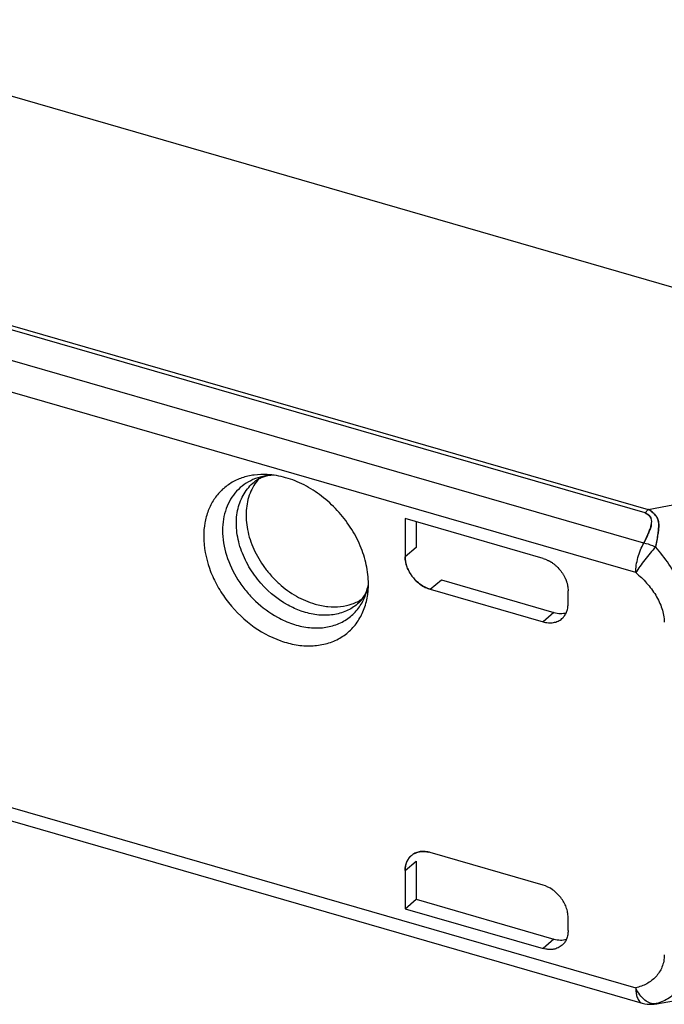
# Model space of a CAD drawing. Header units: millimetres. Extents: x 0 to 210, y 0 to 297.
# Tile 24 of 52: x 56.234 to 56.679, y 243.765 to 244.445. Entities that reach past the tile are written whole.
import ezdxf

# ---------------------------------------------------------------- set-up
doc = ezdxf.new("R2010")
doc.units = ezdxf.units.MM
doc.header["$LTSCALE"] = 19.36
doc.layers.get('0').update_dxf_attribs({"linetype": 'CONTINUOUS'})

msp = doc.modelspace()

# ---------------------------------------------------------------- linework, layer by layer
at = {"color": 6, "linetype": 'Continuous'}
for p, q in [((56.86281, 244.20889), (56.04474, 244.44504)), ((56.50029, 244.10039), (56.50029, 244.07394)), ((56.59555, 244.07289), (56.50029, 244.10039)), ((56.50802, 244.09816), (56.50802, 244.08037)), ((56.52534, 244.05805), (56.60305, 244.03561)), ((56.51761, 244.05162), (56.59555, 244.02912)), ((56.61287, 244.04144), (56.61287, 244.05057)), ((56.01245, 243.95381), (56.66409, 243.76569)), ((56.59555, 243.84725), (56.51761, 243.86975)), ((56.50802, 243.86386), (56.50802, 243.83745)), ((56.50029, 243.85743), (56.50029, 243.83097)), ((56.50029, 243.83097), (56.50802, 243.83745)), ((56.50802, 243.83745), (56.60305, 243.81001)), ((56.50029, 243.83097), (56.59555, 243.80347)), ((56.61287, 243.81579), (56.61287, 243.82493)), ((56.67404, 243.76533), (56.77702, 243.78343)), ((56.67102, 243.76496), (56.67341, 243.76522)), ((56.67341, 243.76522), (56.6735, 243.76524)), ((56.6735, 243.76524), (56.67386, 243.76529)), ((56.67386, 243.76529), (56.67396, 243.76531))]:
    msp.add_line(p, q, dxfattribs=at)
at = {"color": 9, "linetype": 'Continuous'}
for p, q in [((55.82055, 244.35145), (56.66824, 244.10675)), ((56.66605, 244.1044), (55.81836, 244.34911)), ((56.6652, 244.08344), (56.01273, 244.27179)), ((56.65964, 244.06312), (56.0123, 244.24999)), ((56.66824, 244.10675), (56.76669, 244.12525)), ((56.66824, 244.10675), (56.66605, 244.1044)), ((56.50802, 244.08037), (56.50029, 244.07394)), ((56.51761, 244.05162), (56.52534, 244.05805)), ((56.60305, 244.03561), (56.59555, 244.02912)), ((56.0123, 243.96312), (56.65964, 243.77625)), ((56.50029, 243.85743), (56.50802, 243.86386)), ((56.60305, 243.81001), (56.59555, 243.80347)), ((56.67393, 243.76543), (56.67384, 243.7654)), ((56.67393, 243.76543), (56.67384, 243.7654))]:
    msp.add_line(p, q, dxfattribs=at)
at = {"color": 7, "linetype": 'Continuous'}
for p, q in [((56.6673, 244.10365), (56.66605, 244.1044)), ((56.66605, 244.1044), (56.66738, 244.10362)), ((56.67017, 244.1006), (56.67021, 244.10049)), ((56.66768, 244.08868), (56.6652, 244.08344)), ((56.66763, 244.08856), (56.66768, 244.08868)), ((56.66838, 244.09031), (56.66835, 244.09024)), ((56.67511, 244.09023), (56.6751, 244.09014)), ((56.67388, 243.7653), (56.6734, 243.76529)), ((56.67378, 243.76529), (56.67401, 243.76532))]:
    msp.add_line(p, q, dxfattribs=at)
for centre, radius, start, end in [((56.65773, 244.08757), 0.02187, 60.46572, 61.26145), ((56.65821, 244.08841), 0.0209, 59.64717, 60.46573), ((56.65855, 244.08901), 0.02021, 58.81369, 59.6456), ((56.66016, 244.09288), 0.01293, 55.63753, 56.45824), ((56.65878, 244.08938), 0.01978, 57.97869, 58.81366), ((56.65903, 244.08978), 0.01931, 57.14232, 57.9791), ((56.65931, 244.09021), 0.01879, 56.29243, 57.14232), ((56.66383, 244.09752), 0.00706, 29.78092, 30.90616), ((56.66545, 244.09842), 0.0052, 27.12918, 30.92071), ((56.66402, 244.09763), 0.00684, 28.58872, 29.78109), ((56.66619, 244.09881), 0.00437, 24.20727, 28.62109), ((56.66586, 244.09864), 0.00474, 23.09167, 27.07958), ((56.63106, 244.0662), 0.05576, 40.42112, 41.09575), ((56.66372, 244.09526), 0.01205, 36.27578, 39.02409), ((56.66401, 244.09547), 0.0117, 35.23818, 36.26665), ((56.65685, 244.09926), 0.01387, 346.49495, 347.38627), ((56.65181, 244.10041), 0.01904, 346.66574, 347.21041), ((56.65994, 244.09856), 0.0107, 347.21484, 348.15005), ((56.66018, 244.09851), 0.01046, 348.14998, 349.11631), ((56.66481, 244.0962), 0.01068, 4.6642, 5.53167), ((56.66324, 244.09608), 0.01226, 3.542, 4.49543), ((56.59616, 244.11941), 0.07784, 332.48504, 336.65319), ((56.59631, 244.11933), 0.07767, 336.75652, 338.06932), ((56.59211, 244.12209), 0.08263, 336.14875, 337.32798), ((56.59846, 244.09921), 0.07717, 346.1663, 353.0113), ((56.59609, 244.09947), 0.07956, 353.03488, 353.26786), ((56.60429, 243.99709), 0.08616, 49.62427, 50.0286), ((56.5124, 243.85204), 0.01846, 76.85262, 77.26471), ((56.51227, 243.85153), 0.01899, 73.66093, 76.83943), ((56.51244, 243.85813), 0.01232, 128.32862, 129.3281), ((56.51264, 243.85789), 0.01263, 126.89163, 128.32612), ((56.67361, 243.76733), 0.00205, 277.58599, 280.86859), ((56.67364, 243.76763), 0.00234, 279.08363, 279.9697), ((56.67366, 243.76753), 0.00223, 279.96205, 281.86718)]:
    msp.add_arc(centre, radius, start, end, dxfattribs=at)
at = {"color": 6, "linetype": 'Continuous'}
for centre, radius, start, end in [((56.42047, 244.05524), 0.05445, 354.92799, 0.04791), ((56.42313, 244.05501), 0.05177, 352.26737, 354.91998), ((56.66964, 243.78491), 0.02, 253.8979, 273.91833)]:
    msp.add_arc(centre, radius, start, end, dxfattribs=at)
at = {"color": 9, "linetype": 'Continuous'}
for centre, radius, start, end in [((56.66982, 243.78229), 0.01737, 273.40232, 274.29528), ((56.66982, 243.78223), 0.01732, 274.289, 281.90443), ((56.66572, 243.79638), 0.03202, 283.86262, 284.67165)]:
    msp.add_arc(centre, radius, start, end, dxfattribs=at)
at = {"color": 6, "linetype": 'Continuous'}
for points, knots in [([(56.40505, 244.13085), (56.40203, 244.13101), (56.39608, 244.13083), (56.38754, 244.12887), (56.37983, 244.12527), (56.37321, 244.12014), (56.36787, 244.11362), (56.36397, 244.10593), (56.36162, 244.0973), (56.36112, 244.09123), (56.36112, 244.08813)], [0, 0, 0, 0, 0.130726, 0.255745, 0.376649, 0.49567, 0.615357, 0.738143, 0.86596, 1, 1, 1, 1]), ([(56.39912, 244.12775), (56.39786, 244.12633), (56.39557, 244.12322), (56.39205, 244.1161), (56.38987, 244.10571), (56.3909, 244.0924), (56.39533, 244.07893), (56.40156, 244.06838), (56.40785, 244.06068), (56.41488, 244.05369), (56.42468, 244.04654), (56.43354, 244.04269), (56.43802, 244.0414)], [0, 0, 0, 0, 0.051937, 0.105081, 0.216666, 0.337381, 0.466616, 0.601599, 0.670098, 0.738473, 0.872491, 1, 1, 1, 1]), ([(56.40959, 244.13041), (56.40688, 244.13027), (56.40302, 244.1296), (56.39858, 244.12756), (56.3968, 244.12634), (56.396, 244.12568)], [0, 0, 0, 0, 0.558006, 0.787909, 1, 1, 1, 1]), ([(56.47491, 244.05528), (56.47491, 244.05968), (56.47386, 244.06874), (56.46957, 244.08201), (56.46273, 244.09475), (56.45368, 244.10635), (56.44288, 244.11623), (56.43084, 244.12393), (56.41813, 244.12905), (56.40934, 244.13061), (56.40505, 244.13085)], [0, 0, 0, 0, 0.117906, 0.242491, 0.371937, 0.503695, 0.634895, 0.762741, 0.884919, 1, 1, 1, 1]), ([(56.36112, 244.08813), (56.36112, 244.08066), (56.36339, 244.06913), (56.36974, 244.05492), (56.37847, 244.04115), (56.39271, 244.02659), (56.41019, 244.01678), (56.42476, 244.01293), (56.43528, 244.01215), (56.44523, 244.0135), (56.45426, 244.01694), (56.462, 244.02238), (56.46814, 244.02961), (56.47246, 244.03832), (56.47398, 244.04473), (56.47443, 244.04804)], [0, 0, 0, 0, 0.129023, 0.197828, 0.268271, 0.409523, 0.544743, 0.608286, 0.668508, 0.725604, 0.780277, 0.833681, 0.887231, 0.942313, 1, 1, 1, 1]), ([(56.59555, 244.07289), (56.59613, 244.07273), (56.59698, 244.07244), (56.5981, 244.07198), (56.5988, 244.07165), (56.59935, 244.07138), (56.59977, 244.07116), (56.60017, 244.07093), (56.60061, 244.07075), (56.601, 244.07049), (56.60155, 244.07016), (56.60248, 244.06953), (56.60376, 244.06855), (56.60569, 244.0668), (56.60743, 244.06483), (56.60896, 244.06272), (56.60982, 244.06134), (56.61044, 244.06021), (56.6108, 244.05949), (56.61106, 244.05891), (56.61122, 244.05855), (56.61135, 244.05826), (56.61142, 244.05803), (56.61148, 244.05781), (56.61157, 244.05751), (56.61172, 244.05715), (56.61191, 244.05656), (56.61213, 244.05583), (56.61236, 244.05494), (56.61273, 244.05321), (56.61287, 244.05174), (56.61287, 244.05057)], [0, 0, 0, 0, 0.059592, 0.089941, 0.12063, 0.136088, 0.151656, 0.167206, 0.182546, 0.198296, 0.214102, 0.2459, 0.310152, 0.37504, 0.505435, 0.570515, 0.635173, 0.667263, 0.699143, 0.714974, 0.730807, 0.738665, 0.746373, 0.754017, 0.761719, 0.777318, 0.792788, 0.823505, 0.853882, 0.883902, 1, 1, 1, 1]), ([(56.4683, 244.0422), (56.46906, 244.0429), (56.47052, 244.04449), (56.47317, 244.04859), (56.47439, 244.05231), (56.47491, 244.05497)], [0, 0, 0, 0, 0.2121, 0.442007, 1, 1, 1, 1]), ([(56.43802, 244.0414), (56.44095, 244.04055), (56.44681, 244.03938), (56.45554, 244.03937), (56.46369, 244.04115), (56.46858, 244.04355), (56.47079, 244.045)], [0, 0, 0, 0, 0.269392, 0.524391, 0.766641, 1, 1, 1, 1]), ([(56.60865, 244.03132), (56.60932, 244.0319), (56.61055, 244.03326), (56.61189, 244.0357), (56.61271, 244.03847), (56.61287, 244.04043), (56.61287, 244.04144)], [0, 0, 0, 0, 0.23739, 0.480464, 0.733627, 1, 1, 1, 1]), ([(56.60305, 244.03561), (56.6045, 244.0352), (56.60739, 244.0347), (56.61031, 244.03503), (56.61166, 244.03541)], [0, 0, 0, 0, 0.518614, 1, 1, 1, 1]), ([(56.59555, 244.02912), (56.59675, 244.02877), (56.59915, 244.02831), (56.60271, 244.02845), (56.60597, 244.02941), (56.60783, 244.03062), (56.60865, 244.03132)], [0, 0, 0, 0, 0.271017, 0.52564, 0.766736, 1, 1, 1, 1]), ([(56.61287, 243.82493), (56.61287, 243.82609), (56.61264, 243.82849), (56.61163, 243.83202), (56.61003, 243.83547), (56.60715, 243.83978), (56.60252, 243.84425), (56.59791, 243.84657), (56.59555, 243.84725)], [0, 0, 0, 0, 0.116281, 0.238536, 0.365428, 0.495245, 0.754335, 1, 1, 1, 1]), ([(56.61287, 243.81579), (56.61287, 243.81529), (56.61283, 243.81429), (56.61263, 243.81281), (56.61234, 243.81163), (56.61208, 243.81084), (56.61192, 243.8104), (56.61179, 243.81007), (56.61165, 243.80975), (56.61149, 243.80944), (56.61142, 243.80909), (56.61125, 243.80879), (56.61107, 243.8085), (56.61084, 243.80811), (56.61039, 243.80746), (56.60967, 243.8066), (56.60902, 243.80598), (56.60868, 243.80569)], [0, 0, 0, 0, 0.134693, 0.265941, 0.393921, 0.456797, 0.48796, 0.519001, 0.549786, 0.580545, 0.612105, 0.6426, 0.672839, 0.702981, 0.762922, 0.881779, 1, 1, 1, 1]), ([(56.60305, 243.81001), (56.6045, 243.8096), (56.6074, 243.80911), (56.61034, 243.80944), (56.61168, 243.80983)], [0, 0, 0, 0, 0.518659, 1, 1, 1, 1]), ([(56.60868, 243.80569), (56.60786, 243.805), (56.60647, 243.80409), (56.60443, 243.80328), (56.60306, 243.80294), (56.60208, 243.80281), (56.6015, 243.80275), (56.60106, 243.80274), (56.60061, 243.8027), (56.60016, 243.80278), (56.5997, 243.80278), (56.5991, 243.80281), (56.59833, 243.80289), (56.59709, 243.80308), (56.59616, 243.8033), (56.59555, 243.80347)], [0, 0, 0, 0, 0.23286, 0.351769, 0.473482, 0.535702, 0.567183, 0.598931, 0.630889, 0.663948, 0.696468, 0.729149, 0.795321, 0.862529, 1, 1, 1, 1])]:
    msp.add_open_spline(points, degree=3, knots=knots, dxfattribs=at)
at = {"color": 9, "linetype": 'Continuous'}
for points, knots in [([(56.40935, 244.13044), (56.40687, 244.13036), (56.40201, 244.12978), (56.39512, 244.12759), (56.38896, 244.12414), (56.3837, 244.11952), (56.37948, 244.11385), (56.37641, 244.10728), (56.37456, 244.1), (56.37417, 244.09491), (56.37417, 244.09231)], [0, 0, 0, 0, 0.128453, 0.252075, 0.372526, 0.491919, 0.612524, 0.73643, 0.865258, 1, 1, 1, 1]), ([(56.41951, 244.04058), (56.4114, 244.04503), (56.4005, 244.05443), (56.39037, 244.06992), (56.38533, 244.08251), (56.38322, 244.09519), (56.3841, 244.1054), (56.38643, 244.11274), (56.3889, 244.11768), (56.39207, 244.12206), (56.39463, 244.12456), (56.396, 244.12568)], [0, 0, 0, 0, 0.272556, 0.410217, 0.543314, 0.668956, 0.785831, 0.841321, 0.895168, 0.94786, 1, 1, 1, 1]), ([(56.66738, 244.10362), (56.66805, 244.10331), (56.66927, 244.10253), (56.66998, 244.10125), (56.67017, 244.10061)], [0, 0, 0, 0, 0.526882, 1, 1, 1, 1]), ([(56.37417, 244.09231), (56.37417, 244.08651), (56.37623, 244.07445), (56.38283, 244.06055), (56.39025, 244.0503), (56.39891, 244.04099), (56.40664, 244.03526), (56.41215, 244.03224)], [0, 0, 0, 0, 0.234747, 0.486464, 0.616005, 0.745865, 1, 1, 1, 1]), ([(56.65964, 244.06311), (56.65964, 244.06481), (56.65993, 244.06833), (56.66104, 244.07359), (56.66277, 244.07871), (56.66433, 244.08194), (56.6652, 244.08344)], [0, 0, 0, 0, 0.239315, 0.496283, 0.755168, 1, 1, 1, 1]), ([(56.6734, 244.08076), (56.6721, 244.0794), (56.66953, 244.07652), (56.66587, 244.07205), (56.66253, 244.06756), (56.66052, 244.06456), (56.65964, 244.06311)], [0, 0, 0, 0, 0.251183, 0.516749, 0.773735, 1, 1, 1, 1]), ([(56.6734, 244.08076), (56.67273, 244.08106), (56.67007, 244.08218), (56.6673, 244.08302), (56.6652, 244.08344)], [0, 0, 0, 0, 0.25601, 1, 1, 1, 1]), ([(56.69619, 244.02817), (56.69616, 244.03041), (56.69584, 244.03499), (56.69418, 244.04434), (56.69015, 244.05603), (56.68289, 244.06912), (56.67673, 244.07706), (56.6734, 244.08076)], [0, 0, 0, 0, 0.114824, 0.235088, 0.48661, 0.744635, 1, 1, 1, 1]), ([(56.41215, 244.03224), (56.41546, 244.03043), (56.42222, 244.02741), (56.43273, 244.02491), (56.44296, 244.02465), (56.45247, 244.02668), (56.46084, 244.03096), (56.46764, 244.03732), (56.47253, 244.04542), (56.47434, 244.05155), (56.47491, 244.05474)], [0, 0, 0, 0, 0.14335, 0.279352, 0.407483, 0.528577, 0.644906, 0.759858, 0.877174, 1, 1, 1, 1]), ([(56.43153, 244.03558), (56.43051, 244.03587), (56.42637, 244.0372), (56.42239, 244.03901), (56.41951, 244.04058)], [0, 0, 0, 0, 0.244532, 1, 1, 1, 1]), ([(56.4683, 244.0422), (56.46606, 244.04016), (56.46086, 244.03667), (56.45173, 244.0338), (56.44168, 244.03334), (56.43491, 244.0346), (56.43153, 244.03558)], [0, 0, 0, 0, 0.233352, 0.474201, 0.728773, 1, 1, 1, 1]), ([(56.67935, 243.79908), (56.67933, 243.79761), (56.67905, 243.79473), (56.67751, 243.78938), (56.67453, 243.78472), (56.67057, 243.78118), (56.66606, 243.77832), (56.66224, 243.77693), (56.65964, 243.77625)], [0, 0, 0, 0, 0.135468, 0.264806, 0.510124, 0.63091, 0.752259, 1, 1, 1, 1]), ([(56.69619, 243.79834), (56.69616, 243.79624), (56.69587, 243.79217), (56.69471, 243.78634), (56.6928, 243.78106), (56.69015, 243.77643), (56.68684, 243.77252), (56.68297, 243.76935), (56.67864, 243.76694), (56.67552, 243.76585), (56.67393, 243.76543)], [0, 0, 0, 0, 0.146659, 0.284554, 0.414179, 0.537123, 0.655339, 0.770551, 0.884771, 1, 1, 1, 1]), ([(56.65964, 243.77625), (56.65964, 243.77524), (56.65974, 243.77321), (56.66021, 243.7707), (56.66092, 243.7688), (56.66166, 243.76746), (56.66269, 243.76632), (56.66361, 243.76583), (56.66409, 243.76569)], [0, 0, 0, 0, 0.250331, 0.500483, 0.625631, 0.750682, 0.875511, 1, 1, 1, 1]), ([(56.6734, 243.76529), (56.67278, 243.76521), (56.6715, 243.7652), (56.66884, 243.76581), (56.66553, 243.76777), (56.66216, 243.77147), (56.6604, 243.77456), (56.65964, 243.77625)], [0, 0, 0, 0, 0.099609, 0.203957, 0.434886, 0.701958, 1, 1, 1, 1])]:
    msp.add_open_spline(points, degree=3, knots=knots, dxfattribs=at)
at = {"color": 7, "linetype": 'Continuous'}
for points, knots in [([(56.67309, 244.10285), (56.67275, 244.10323), (56.67206, 244.10399), (56.6705, 244.10538), (56.66917, 244.10624), (56.66824, 244.10675)], [0, 0, 0, 0, 0.244614, 0.49166, 1, 1, 1, 1]), ([(56.66738, 244.10362), (56.6679, 244.10329), (56.66885, 244.10257), (56.66959, 244.10163), (56.66988, 244.10114)], [0, 0, 0, 0, 0.51856, 1, 1, 1, 1]), ([(56.66991, 244.10109), (56.66977, 244.10133), (56.6691, 244.10229), (56.66819, 244.10305), (56.66746, 244.10355)], [0, 0, 0, 0, 0.238935, 1, 1, 1, 1]), ([(56.66974, 244.10584), (56.67005, 244.10563), (56.67128, 244.10476), (56.67238, 244.10372), (56.67309, 244.10285)], [0, 0, 0, 0, 0.255185, 1, 1, 1, 1]), ([(56.67039, 244.09623), (56.67055, 244.09695), (56.67075, 244.09839), (56.67049, 244.09985), (56.67022, 244.10049)], [0, 0, 0, 0, 0.511818, 1, 1, 1, 1]), ([(56.67511, 244.09023), (56.67524, 244.09133), (56.67545, 244.09323), (56.67556, 244.0959), (56.67539, 244.09822), (56.67481, 244.10045), (56.67401, 244.10177), (56.67351, 244.10235)], [0, 0, 0, 0, 0.264696, 0.455008, 0.638517, 0.817731, 1, 1, 1, 1]), ([(56.67356, 244.10222), (56.67408, 244.10149), (56.67495, 244.0999), (56.67536, 244.09813), (56.67545, 244.09723)], [0, 0, 0, 0, 0.499623, 1, 1, 1, 1]), ([(56.66836, 244.09032), (56.66875, 244.09127), (56.66948, 244.09315), (56.67011, 244.09506), (56.67034, 244.09602)], [0, 0, 0, 0, 0.511371, 1, 1, 1, 1]), ([(56.67034, 244.09601), (56.67011, 244.09506), (56.66951, 244.09313), (56.66878, 244.09126), (56.66838, 244.09031)], [0, 0, 0, 0, 0.487929, 1, 1, 1, 1]), ([(56.67548, 244.09684), (56.67551, 244.09631), (56.67552, 244.09523), (56.67541, 244.09302), (56.67524, 244.09135), (56.67511, 244.09023)], [0, 0, 0, 0, 0.240628, 0.487506, 1, 1, 1, 1]), ([(56.6734, 244.08076), (56.67359, 244.08157), (56.67394, 244.08317), (56.67456, 244.08632), (56.67493, 244.08867), (56.67511, 244.09023)], [0, 0, 0, 0, 0.258753, 0.512002, 1, 1, 1, 1]), ([(56.50029, 244.07394), (56.50029, 244.07277), (56.5005, 244.07038), (56.50183, 244.06558), (56.50512, 244.05999), (56.50974, 244.05539), (56.51413, 244.05282), (56.51645, 244.05195), (56.51761, 244.05162)], [0, 0, 0, 0, 0.116125, 0.238217, 0.494526, 0.753817, 0.879467, 1, 1, 1, 1]), ([(56.51761, 244.05162), (56.51526, 244.05231), (56.51066, 244.05464), (56.50513, 244.06001), (56.50135, 244.06662), (56.50031, 244.07157), (56.50029, 244.07394)], [0, 0, 0, 0, 0.24597, 0.505753, 0.762394, 1, 1, 1, 1]), ([(56.65964, 244.06311), (56.66231, 244.06088), (56.66736, 244.05604), (56.67364, 244.04775), (56.67804, 244.03864), (56.6793, 244.03208), (56.67935, 244.02891)], [0, 0, 0, 0, 0.257432, 0.514907, 0.765469, 1, 1, 1, 1]), ([(56.51761, 243.86975), (56.51647, 243.87008), (56.5142, 243.87055), (56.51081, 243.87052), (56.50769, 243.86966), (56.50587, 243.8686), (56.50506, 243.86799)], [0, 0, 0, 0, 0.270823, 0.525926, 0.766966, 1, 1, 1, 1]), ([(56.50695, 243.86917), (56.50834, 243.86986), (56.51155, 243.87071), (56.51483, 243.87042), (56.51647, 243.87005)], [0, 0, 0, 0, 0.479841, 1, 1, 1, 1]), ([(56.50029, 243.85743), (56.5003, 243.85942), (56.50084, 243.86241), (56.50274, 243.86578), (56.50402, 243.86714), (56.50472, 243.86772)], [0, 0, 0, 0, 0.519153, 0.76254, 1, 1, 1, 1]), ([(56.50464, 243.86766), (56.50394, 243.86709), (56.50264, 243.86575), (56.50073, 243.8624), (56.50029, 243.85941), (56.50029, 243.85743)], [0, 0, 0, 0, 0.237705, 0.480796, 1, 1, 1, 1])]:
    msp.add_open_spline(points, degree=3, knots=knots, dxfattribs=at)

doc.saveas('drawing.dxf')
